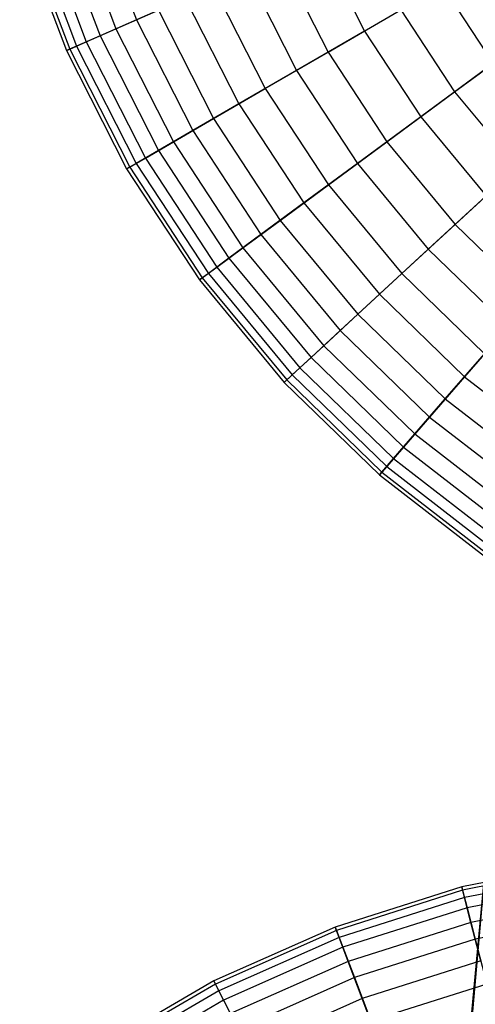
# Model space of a CAD drawing. Extents: x 0.2 to 44.2, y -21.9 to 24.
# Tile 124 of 239: x 2.5 to 4.8, y 1.5 to 6.4. Entities that reach past the tile are written whole.
import ezdxf

# ---------------------------------------------------------------- set-up
doc = ezdxf.new("R2010")
doc.units = 0
doc.header["$LTSCALE"] = 2.54
doc.layers.get('0').update_dxf_attribs({"color": 13, "linetype": 'CONTINUOUS'})

# ---------------------------------------------------------------- blocks, each defined once
blk = doc.blocks.new('KARO-10934_STL')
at = {"color": 0}
for p, q in [((4.8789, 2.5899, 126.1525), (4.6986, 0.6574, 126.1525)), ((4.8789, 2.5899, 124.285), (4.6986, 0.6574, 126.1525)), ((4.8789, 2.5899, 126.1525), (4.6986, 0.6574, 126.1525)), ((4.8789, 2.5899, 124.285), (4.6986, 0.6574, 126.1525)), ((4.7099, 0.6569, 126.2098), (4.8789, 2.5899, 126.1525)), ((4.7099, 0.6569, 126.2098), (4.8789, 2.5899, 126.1525))]:
    blk.add_line(p, q, dxfattribs=at)
blk = doc.blocks.new('GRUPUJ_1')
at = {"color": 0}
for p, q in [((2.5585, 28.8601, 7.784), (2.7808, 28.2694, 7.784)), ((2.5585, 28.8601, 7.784), (2.7808, 28.2694, 7.784)), ((2.6646, 28.8935, 3.8917), (2.8826, 28.3143, 3.8917)), ((2.6646, 28.8935, 3.8917), (2.8826, 28.3143, 3.8917)), ((2.4045, 28.8117, 7.1435), (2.6331, 28.2043, 7.1435)), ((2.4045, 28.8117, 7.1435), (2.6331, 28.2043, 7.1435)), ((2.476, 28.8342, 4.522), (2.7016, 28.2345, 4.522)), ((2.476, 28.8342, 4.522), (2.7016, 28.2345, 4.522)), ((2.302, 28.7794, 5.8286), (2.5347, 28.161, 5.8286)), ((2.302, 28.7794, 5.8286), (2.5347, 28.161, 5.8286)), ((2.3187, 28.7847, 6.489), (2.5507, 28.168, 6.489)), ((2.3187, 28.7847, 6.489), (2.5507, 28.168, 6.489)), ((2.3546, 28.796, 5.1703), (2.5852, 28.1832, 5.1703)), ((2.3546, 28.796, 5.1703), (2.5852, 28.1832, 5.1703)), ((3.7868, 28.7126, 2.183), (4.0178, 28.2579, 2.183)), ((3.7868, 28.7126, 2.183), (4.0178, 28.2579, 2.183)), ((3.5942, 28.6278, 9.5464), (3.8358, 28.1524, 9.5464)), ((3.5942, 28.6278, 9.5464), (3.8358, 28.1524, 9.5464)), ((3.4285, 28.5548, 2.715), (3.679, 28.0616, 2.715)), ((3.4285, 28.5548, 2.715), (3.679, 28.0616, 2.715)), ((3.2643, 28.4824, 8.9929), (3.5238, 27.9716, 8.9929)), ((3.2643, 28.4824, 8.9929), (3.5238, 27.9716, 8.9929)), ((4.4052, 28.4824, 1.6972), (4.0178, 28.2579, 2.183)), ((4.4052, 28.4824, 1.6972), (4.0178, 28.2579, 2.183)), ((4.4052, 28.4824, 1.6972), (4.6578, 28.0971, 1.6972)), ((4.4052, 28.4824, 1.6972), (4.6578, 28.0971, 1.6972)), ((3.1258, 28.4214, 3.2869), (2.8826, 28.3143, 3.8917)), ((3.1258, 28.4214, 3.2869), (2.8826, 28.3143, 3.8917)), ((3.1258, 28.4214, 3.2869), (3.3929, 27.8958, 3.2869)), ((3.1258, 28.4214, 3.2869), (3.3929, 27.8958, 3.2869)), ((2.7808, 28.2694, 7.784), (2.992, 28.3625, 8.403)), ((2.7808, 28.2694, 7.784), (2.992, 28.3625, 8.403)), ((2.992, 28.3625, 8.403), (3.2664, 27.8225, 8.403)), ((2.992, 28.3625, 8.403), (3.2664, 27.8225, 8.403)), ((3.8358, 28.1524, 9.5464), (4.1985, 28.3626, 10.057)), ((3.8358, 28.1524, 9.5464), (4.1985, 28.3626, 10.057)), ((4.1985, 28.3626, 10.057), (4.4655, 27.9553, 10.057)), ((4.1985, 28.3626, 10.057), (4.4655, 27.9553, 10.057)), ((2.6331, 28.2043, 7.1435), (2.7808, 28.2694, 7.784)), ((2.6331, 28.2043, 7.1435), (2.7808, 28.2694, 7.784)), ((2.8826, 28.3143, 3.8917), (2.7016, 28.2345, 4.522)), ((2.8826, 28.3143, 3.8917), (2.7016, 28.2345, 4.522)), ((2.7808, 28.2694, 7.784), (3.0667, 27.7067, 7.784)), ((2.7808, 28.2694, 7.784), (3.0667, 27.7067, 7.784)), ((2.8826, 28.3143, 3.8917), (3.1629, 27.7625, 3.8917)), ((2.8826, 28.3143, 3.8917), (3.1629, 27.7625, 3.8917)), ((2.7016, 28.2345, 4.522), (2.5852, 28.1832, 5.1703)), ((2.7016, 28.2345, 4.522), (2.5852, 28.1832, 5.1703)), ((2.7016, 28.2345, 4.522), (2.9918, 27.6634, 4.522)), ((2.7016, 28.2345, 4.522), (2.9918, 27.6634, 4.522)), ((4.0178, 28.2579, 2.183), (3.679, 28.0616, 2.715)), ((4.0178, 28.2579, 2.183), (3.679, 28.0616, 2.715)), ((4.0178, 28.2579, 2.183), (4.2975, 27.8314, 2.183)), ((4.0178, 28.2579, 2.183), (4.2975, 27.8314, 2.183)), ((4.4655, 27.9553, 10.057), (4.846, 28.236, 10.5184)), ((4.4655, 27.9553, 10.057), (4.846, 28.236, 10.5184)), ((2.5852, 28.1832, 5.1703), (2.5347, 28.161, 5.8286)), ((2.5852, 28.1832, 5.1703), (2.5347, 28.161, 5.8286)), ((2.5507, 28.168, 6.489), (2.6331, 28.2043, 7.1435)), ((2.5507, 28.168, 6.489), (2.6331, 28.2043, 7.1435)), ((2.5852, 28.1832, 5.1703), (2.8818, 27.5996, 5.1703)), ((2.5852, 28.1832, 5.1703), (2.8818, 27.5996, 5.1703)), ((2.6331, 28.2043, 7.1435), (2.927, 27.6258, 7.1435)), ((2.6331, 28.2043, 7.1435), (2.927, 27.6258, 7.1435)), ((2.5347, 28.161, 5.8286), (2.5507, 28.168, 6.489)), ((2.5347, 28.161, 5.8286), (2.5507, 28.168, 6.489)), ((2.5347, 28.161, 5.8286), (2.834, 27.5719, 5.8286)), ((2.5347, 28.161, 5.8286), (2.834, 27.5719, 5.8286)), ((2.5507, 28.168, 6.489), (2.8492, 27.5807, 6.489)), ((2.5507, 28.168, 6.489), (2.8492, 27.5807, 6.489)), ((3.5238, 27.9716, 8.9929), (3.8358, 28.1524, 9.5464)), ((3.5238, 27.9716, 8.9929), (3.8358, 28.1524, 9.5464)), ((3.8358, 28.1524, 9.5464), (4.1281, 27.7065, 9.5464)), ((3.8358, 28.1524, 9.5464), (4.1281, 27.7065, 9.5464)), ((4.6578, 28.0971, 1.6972), (4.2975, 27.8314, 2.183)), ((4.6578, 28.0971, 1.6972), (4.2975, 27.8314, 2.183)), ((3.679, 28.0616, 2.715), (3.3929, 27.8958, 3.2869)), ((3.679, 28.0616, 2.715), (3.3929, 27.8958, 3.2869)), ((3.679, 28.0616, 2.715), (3.9824, 27.599, 2.715)), ((3.679, 28.0616, 2.715), (3.9824, 27.599, 2.715)), ((3.2664, 27.8225, 8.403), (3.5238, 27.9716, 8.9929)), ((3.2664, 27.8225, 8.403), (3.5238, 27.9716, 8.9929)), ((3.5238, 27.9716, 8.9929), (3.838, 27.4925, 8.9929)), ((3.5238, 27.9716, 8.9929), (3.838, 27.4925, 8.9929)), ((4.1281, 27.7065, 9.5464), (4.4655, 27.9553, 10.057)), ((4.1281, 27.7065, 9.5464), (4.4655, 27.9553, 10.057)), ((4.4655, 27.9553, 10.057), (4.7758, 27.5799, 10.057)), ((4.4655, 27.9553, 10.057), (4.7758, 27.5799, 10.057)), ((3.3929, 27.8958, 3.2869), (3.1629, 27.7625, 3.8917)), ((3.3929, 27.8958, 3.2869), (3.1629, 27.7625, 3.8917)), ((3.3929, 27.8958, 3.2869), (3.7162, 27.4027, 3.2869)), ((3.3929, 27.8958, 3.2869), (3.7162, 27.4027, 3.2869)), ((4.2975, 27.8314, 2.183), (3.9824, 27.599, 2.715)), ((4.2975, 27.8314, 2.183), (3.9824, 27.599, 2.715)), ((4.2975, 27.8314, 2.183), (4.6224, 27.4382, 2.183)), ((4.2975, 27.8314, 2.183), (4.6224, 27.4382, 2.183)), ((3.0667, 27.7067, 7.784), (3.2664, 27.8225, 8.403)), ((3.0667, 27.7067, 7.784), (3.2664, 27.8225, 8.403)), ((3.2664, 27.8225, 8.403), (3.5985, 27.3159, 8.403)), ((3.2664, 27.8225, 8.403), (3.5985, 27.3159, 8.403)), ((3.1629, 27.7625, 3.8917), (2.9918, 27.6634, 4.522)), ((3.1629, 27.7625, 3.8917), (2.9918, 27.6634, 4.522)), ((3.1629, 27.7625, 3.8917), (3.5023, 27.2449, 3.8917)), ((3.1629, 27.7625, 3.8917), (3.5023, 27.2449, 3.8917)), ((2.927, 27.6258, 7.1435), (3.0667, 27.7067, 7.784)), ((2.927, 27.6258, 7.1435), (3.0667, 27.7067, 7.784)), ((3.0667, 27.7067, 7.784), (3.4128, 27.1789, 7.784)), ((3.0667, 27.7067, 7.784), (3.4128, 27.1789, 7.784)), ((3.838, 27.4925, 8.9929), (4.1281, 27.7065, 9.5464)), ((3.838, 27.4925, 8.9929), (4.1281, 27.7065, 9.5464)), ((4.1281, 27.7065, 9.5464), (4.4678, 27.2955, 9.5464)), ((4.1281, 27.7065, 9.5464), (4.4678, 27.2955, 9.5464)), ((2.9918, 27.6634, 4.522), (2.8818, 27.5996, 5.1703)), ((2.9918, 27.6634, 4.522), (2.8818, 27.5996, 5.1703)), ((2.9918, 27.6634, 4.522), (3.3431, 27.1276, 4.522)), ((2.9918, 27.6634, 4.522), (3.3431, 27.1276, 4.522)), ((2.8818, 27.5996, 5.1703), (2.834, 27.5719, 5.8286)), ((2.8818, 27.5996, 5.1703), (2.834, 27.5719, 5.8286)), ((2.8492, 27.5807, 6.489), (2.927, 27.6258, 7.1435)), ((2.8492, 27.5807, 6.489), (2.927, 27.6258, 7.1435)), ((2.8818, 27.5996, 5.1703), (3.2407, 27.052, 5.1703)), ((2.8818, 27.5996, 5.1703), (3.2407, 27.052, 5.1703)), ((2.927, 27.6258, 7.1435), (3.2829, 27.0831, 7.1435)), ((2.927, 27.6258, 7.1435), (3.2829, 27.0831, 7.1435)), ((3.9824, 27.599, 2.715), (3.7162, 27.4027, 3.2869)), ((3.9824, 27.599, 2.715), (3.7162, 27.4027, 3.2869)), ((3.9824, 27.599, 2.715), (4.3347, 27.1726, 2.715)), ((3.9824, 27.599, 2.715), (4.3347, 27.1726, 2.715)), ((2.834, 27.5719, 5.8286), (2.8492, 27.5807, 6.489)), ((2.834, 27.5719, 5.8286), (2.8492, 27.5807, 6.489)), ((2.834, 27.5719, 5.8286), (3.1963, 27.0193, 5.8286)), ((2.834, 27.5719, 5.8286), (3.1963, 27.0193, 5.8286)), ((2.8492, 27.5807, 6.489), (3.2104, 27.0297, 6.489)), ((2.8492, 27.5807, 6.489), (3.2104, 27.0297, 6.489)), ((4.4678, 27.2955, 9.5464), (4.7758, 27.5799, 10.057)), ((4.4678, 27.2955, 9.5464), (4.7758, 27.5799, 10.057)), ((3.5985, 27.3159, 8.403), (3.838, 27.4925, 8.9929)), ((3.5985, 27.3159, 8.403), (3.838, 27.4925, 8.9929)), ((3.838, 27.4925, 8.9929), (4.2029, 27.0508, 8.9929)), ((3.838, 27.4925, 8.9929), (4.2029, 27.0508, 8.9929)), ((4.6224, 27.4382, 2.183), (4.3347, 27.1726, 2.715)), ((4.6224, 27.4382, 2.183), (4.3347, 27.1726, 2.715)), ((3.7162, 27.4027, 3.2869), (3.5023, 27.2449, 3.8917)), ((3.7162, 27.4027, 3.2869), (3.5023, 27.2449, 3.8917)), ((3.7162, 27.4027, 3.2869), (4.0918, 26.9482, 3.2869)), ((3.7162, 27.4027, 3.2869), (4.0918, 26.9482, 3.2869)), ((3.4128, 27.1789, 7.784), (3.5985, 27.3159, 8.403)), ((3.4128, 27.1789, 7.784), (3.5985, 27.3159, 8.403)), ((3.5985, 27.3159, 8.403), (3.9844, 26.849, 8.403)), ((3.5985, 27.3159, 8.403), (3.9844, 26.849, 8.403)), ((4.2029, 27.0508, 8.9929), (4.4678, 27.2955, 9.5464)), ((4.2029, 27.0508, 8.9929), (4.4678, 27.2955, 9.5464)), ((4.4678, 27.2955, 9.5464), (4.8506, 26.9243, 9.5464)), ((4.4678, 27.2955, 9.5464), (4.8506, 26.9243, 9.5464)), ((3.5023, 27.2449, 3.8917), (3.3431, 27.1276, 4.522)), ((3.5023, 27.2449, 3.8917), (3.3431, 27.1276, 4.522)), ((3.5023, 27.2449, 3.8917), (3.8965, 26.7678, 3.8917)), ((3.5023, 27.2449, 3.8917), (3.8965, 26.7678, 3.8917)), ((3.2829, 27.0831, 7.1435), (3.4128, 27.1789, 7.784)), ((3.2829, 27.0831, 7.1435), (3.4128, 27.1789, 7.784)), ((3.4128, 27.1789, 7.784), (3.8148, 26.6924, 7.784)), ((3.4128, 27.1789, 7.784), (3.8148, 26.6924, 7.784)), ((4.3347, 27.1726, 2.715), (4.0918, 26.9482, 3.2869)), ((4.3347, 27.1726, 2.715), (4.0918, 26.9482, 3.2869)), ((4.3347, 27.1726, 2.715), (4.7319, 26.7875, 2.715)), ((4.3347, 27.1726, 2.715), (4.7319, 26.7875, 2.715)), ((3.3431, 27.1276, 4.522), (3.2407, 27.052, 5.1703)), ((3.3431, 27.1276, 4.522), (3.2407, 27.052, 5.1703)), ((3.3431, 27.1276, 4.522), (3.7512, 26.6337, 4.522)), ((3.3431, 27.1276, 4.522), (3.7512, 26.6337, 4.522)), ((3.2407, 27.052, 5.1703), (3.1963, 27.0193, 5.8286)), ((3.2407, 27.052, 5.1703), (3.1963, 27.0193, 5.8286)), ((3.2104, 27.0297, 6.489), (3.2829, 27.0831, 7.1435)), ((3.2104, 27.0297, 6.489), (3.2829, 27.0831, 7.1435)), ((3.2407, 27.052, 5.1703), (3.6578, 26.5473, 5.1703)), ((3.2407, 27.052, 5.1703), (3.6578, 26.5473, 5.1703)), ((3.2829, 27.0831, 7.1435), (3.6962, 26.5828, 7.1435)), ((3.2829, 27.0831, 7.1435), (3.6962, 26.5828, 7.1435)), ((3.9844, 26.849, 8.403), (4.2029, 27.0508, 8.9929)), ((3.9844, 26.849, 8.403), (4.2029, 27.0508, 8.9929)), ((4.2029, 27.0508, 8.9929), (4.6143, 26.652, 8.9929)), ((4.2029, 27.0508, 8.9929), (4.6143, 26.652, 8.9929)), ((3.1963, 27.0193, 5.8286), (3.2104, 27.0297, 6.489)), ((3.1963, 27.0193, 5.8286), (3.2104, 27.0297, 6.489)), ((3.1963, 27.0193, 5.8286), (3.6172, 26.5099, 5.8286)), ((3.1963, 27.0193, 5.8286), (3.6172, 26.5099, 5.8286)), ((3.2104, 27.0297, 6.489), (3.6301, 26.5218, 6.489)), ((3.2104, 27.0297, 6.489), (3.6301, 26.5218, 6.489)), ((4.0918, 26.9482, 3.2869), (3.8965, 26.7678, 3.8917)), ((4.0918, 26.9482, 3.2869), (3.8965, 26.7678, 3.8917)), ((4.0918, 26.9482, 3.2869), (4.5151, 26.5377, 3.2869)), ((4.0918, 26.9482, 3.2869), (4.5151, 26.5377, 3.2869)), ((3.8148, 26.6924, 7.784), (3.9844, 26.849, 8.403)), ((3.8148, 26.6924, 7.784), (3.9844, 26.849, 8.403)), ((3.9844, 26.849, 8.403), (4.4192, 26.4273, 8.403)), ((3.9844, 26.849, 8.403), (4.4192, 26.4273, 8.403)), ((3.8965, 26.7678, 3.8917), (3.7512, 26.6337, 4.522)), ((3.8965, 26.7678, 3.8917), (3.7512, 26.6337, 4.522)), ((3.8965, 26.7678, 3.8917), (4.3408, 26.337, 3.8917)), ((3.8965, 26.7678, 3.8917), (4.3408, 26.337, 3.8917)), ((4.7319, 26.7875, 2.715), (4.5151, 26.5377, 3.2869)), ((4.7319, 26.7875, 2.715), (4.5151, 26.5377, 3.2869)), ((3.6962, 26.5828, 7.1435), (3.8148, 26.6924, 7.784)), ((3.6962, 26.5828, 7.1435), (3.8148, 26.6924, 7.784)), ((3.8148, 26.6924, 7.784), (4.2679, 26.253, 7.784)), ((3.8148, 26.6924, 7.784), (4.2679, 26.253, 7.784)), ((4.4192, 26.4273, 8.403), (4.6143, 26.652, 8.9929)), ((4.4192, 26.4273, 8.403), (4.6143, 26.652, 8.9929)), ((3.7512, 26.6337, 4.522), (3.6578, 26.5473, 5.1703)), ((3.7512, 26.6337, 4.522), (3.6578, 26.5473, 5.1703)), ((3.7512, 26.6337, 4.522), (4.2112, 26.1877, 4.522)), ((3.7512, 26.6337, 4.522), (4.2112, 26.1877, 4.522)), ((3.6301, 26.5218, 6.489), (3.6962, 26.5828, 7.1435)), ((3.6301, 26.5218, 6.489), (3.6962, 26.5828, 7.1435)), ((3.6962, 26.5828, 7.1435), (4.1621, 26.1311, 7.1435)), ((3.6962, 26.5828, 7.1435), (4.1621, 26.1311, 7.1435)), ((3.6578, 26.5473, 5.1703), (3.6172, 26.5099, 5.8286)), ((3.6578, 26.5473, 5.1703), (3.6172, 26.5099, 5.8286)), ((3.6172, 26.5099, 5.8286), (3.6301, 26.5218, 6.489)), ((3.6172, 26.5099, 5.8286), (3.6301, 26.5218, 6.489)), ((3.6172, 26.5099, 5.8286), (4.0916, 26.0499, 5.8286)), ((3.6172, 26.5099, 5.8286), (4.0916, 26.0499, 5.8286)), ((3.6301, 26.5218, 6.489), (4.1031, 26.0631, 6.489)), ((3.6301, 26.5218, 6.489), (4.1031, 26.0631, 6.489)), ((3.6578, 26.5473, 5.1703), (4.1278, 26.0916, 5.1703)), ((3.6578, 26.5473, 5.1703), (4.1278, 26.0916, 5.1703)), ((4.5151, 26.5377, 3.2869), (4.3408, 26.337, 3.8917)), ((4.5151, 26.5377, 3.2869), (4.3408, 26.337, 3.8917)), ((4.5151, 26.5377, 3.2869), (4.981, 26.1764, 3.2869)), ((4.5151, 26.5377, 3.2869), (4.981, 26.1764, 3.2869)), ((4.2679, 26.253, 7.784), (4.4192, 26.4273, 8.403)), ((4.2679, 26.253, 7.784), (4.4192, 26.4273, 8.403)), ((4.4192, 26.4273, 8.403), (4.8978, 26.0561, 8.403)), ((4.4192, 26.4273, 8.403), (4.8978, 26.0561, 8.403)), ((4.3408, 26.337, 3.8917), (4.2112, 26.1877, 4.522)), ((4.3408, 26.337, 3.8917), (4.2112, 26.1877, 4.522)), ((4.3408, 26.337, 3.8917), (4.8298, 25.9577, 3.8917)), ((4.3408, 26.337, 3.8917), (4.8298, 25.9577, 3.8917)), ((4.1621, 26.1311, 7.1435), (4.2679, 26.253, 7.784)), ((4.1621, 26.1311, 7.1435), (4.2679, 26.253, 7.784)), ((4.2679, 26.253, 7.784), (4.7666, 25.8661, 7.784)), ((4.2679, 26.253, 7.784), (4.7666, 25.8661, 7.784)), ((4.2112, 26.1877, 4.522), (4.1278, 26.0916, 5.1703)), ((4.2112, 26.1877, 4.522), (4.1278, 26.0916, 5.1703)), ((4.2112, 26.1877, 4.522), (4.7174, 25.795, 4.522)), ((4.2112, 26.1877, 4.522), (4.7174, 25.795, 4.522)), ((4.1031, 26.0631, 6.489), (4.1621, 26.1311, 7.1435)), ((4.1031, 26.0631, 6.489), (4.1621, 26.1311, 7.1435)), ((4.1621, 26.1311, 7.1435), (4.6749, 25.7333, 7.1435)), ((4.1621, 26.1311, 7.1435), (4.6749, 25.7333, 7.1435)), ((4.1278, 26.0916, 5.1703), (4.0916, 26.0499, 5.8286)), ((4.1278, 26.0916, 5.1703), (4.0916, 26.0499, 5.8286)), ((4.0916, 26.0499, 5.8286), (4.1031, 26.0631, 6.489)), ((4.0916, 26.0499, 5.8286), (4.1031, 26.0631, 6.489)), ((4.1031, 26.0631, 6.489), (4.6237, 25.6593, 6.489)), ((4.1031, 26.0631, 6.489), (4.6237, 25.6593, 6.489)), ((4.1278, 26.0916, 5.1703), (4.6451, 25.6903, 5.1703)), ((4.1278, 26.0916, 5.1703), (4.6451, 25.6903, 5.1703)), ((4.0916, 26.0499, 5.8286), (4.6137, 25.6449, 5.8286)), ((4.0916, 26.0499, 5.8286), (4.6137, 25.6449, 5.8286)), ((5.1492, 24.1289, 39.8286), (4.5012, 23.9995, 39.8286)), ((5.1492, 24.1289, 39.8286), (4.5012, 23.9995, 39.8286)), ((5.1516, 24.1115, 40.489), (4.5055, 23.9826, 40.489)), ((5.1516, 24.1115, 40.489), (4.5055, 23.9826, 40.489)), ((5.157, 24.0742, 39.1703), (4.5149, 23.9461, 39.1703)), ((5.157, 24.0742, 39.1703), (4.5149, 23.9461, 39.1703)), ((5.1644, 24.0224, 41.1435), (4.528, 23.8954, 41.1435)), ((5.1644, 24.0224, 41.1435), (4.528, 23.8954, 41.1435)), ((4.5012, 23.9995, 39.8286), (3.8713, 23.7997, 39.8286)), ((4.5012, 23.9995, 39.8286), (3.8713, 23.7997, 39.8286)), ((4.5055, 23.9826, 40.489), (3.8775, 23.7833, 40.489)), ((4.5055, 23.9826, 40.489), (3.8775, 23.7833, 40.489)), ((4.5012, 23.9995, 39.8286), (4.5055, 23.9826, 40.489)), ((4.5012, 23.9995, 39.8286), (4.5055, 23.9826, 40.489)), ((4.5149, 23.9461, 39.1703), (4.5012, 23.9995, 39.8286)), ((4.5149, 23.9461, 39.1703), (4.5012, 23.9995, 39.8286)), ((4.5055, 23.9826, 40.489), (4.528, 23.8954, 41.1435)), ((4.5055, 23.9826, 40.489), (4.528, 23.8954, 41.1435)), ((4.5149, 23.9461, 39.1703), (3.8909, 23.748, 39.1703)), ((4.5149, 23.9461, 39.1703), (3.8909, 23.748, 39.1703)), ((4.5467, 23.8229, 38.522), (4.5149, 23.9461, 39.1703)), ((4.5467, 23.8229, 38.522), (4.5149, 23.9461, 39.1703)), ((5.175, 23.9483, 38.522), (4.5467, 23.8229, 38.522)), ((5.175, 23.9483, 38.522), (4.5467, 23.8229, 38.522)), ((4.528, 23.8954, 41.1435), (3.9094, 23.6991, 41.1435)), ((4.528, 23.8954, 41.1435), (3.9094, 23.6991, 41.1435)), ((4.528, 23.8954, 41.1435), (4.5682, 23.7391, 41.784)), ((4.528, 23.8954, 41.1435), (4.5682, 23.7391, 41.784)), ((5.1872, 23.8627, 41.784), (4.5682, 23.7391, 41.784)), ((5.1872, 23.8627, 41.784), (4.5682, 23.7391, 41.784)), ((4.5467, 23.8229, 38.522), (3.936, 23.6291, 38.522)), ((4.5467, 23.8229, 38.522), (3.936, 23.6291, 38.522)), ((4.596, 23.6314, 37.8917), (4.5467, 23.8229, 38.522)), ((4.596, 23.6314, 37.8917), (4.5467, 23.8229, 38.522)), ((3.8713, 23.7997, 39.8286), (3.2673, 23.5317, 39.8286)), ((3.8713, 23.7997, 39.8286), (3.2673, 23.5317, 39.8286)), ((3.8775, 23.7833, 40.489), (3.2753, 23.5161, 40.489)), ((3.8775, 23.7833, 40.489), (3.2753, 23.5161, 40.489)), ((3.8713, 23.7997, 39.8286), (3.8775, 23.7833, 40.489)), ((3.8713, 23.7997, 39.8286), (3.8775, 23.7833, 40.489)), ((3.8909, 23.748, 39.1703), (3.8713, 23.7997, 39.8286)), ((3.8909, 23.748, 39.1703), (3.8713, 23.7997, 39.8286)), ((3.8775, 23.7833, 40.489), (3.9094, 23.6991, 41.1435)), ((3.8775, 23.7833, 40.489), (3.9094, 23.6991, 41.1435)), ((3.8909, 23.748, 39.1703), (3.2924, 23.4826, 39.1703)), ((3.8909, 23.748, 39.1703), (3.2924, 23.4826, 39.1703)), ((3.936, 23.6291, 38.522), (3.8909, 23.748, 39.1703)), ((3.936, 23.6291, 38.522), (3.8909, 23.748, 39.1703)), ((4.5682, 23.7391, 41.784), (3.9667, 23.5482, 41.784)), ((4.5682, 23.7391, 41.784), (3.9667, 23.5482, 41.784)), ((4.5682, 23.7391, 41.784), (4.6258, 23.5155, 42.403)), ((4.5682, 23.7391, 41.784), (4.6258, 23.5155, 42.403)), ((3.9094, 23.6991, 41.1435), (3.3162, 23.436, 41.1435)), ((3.9094, 23.6991, 41.1435), (3.3162, 23.436, 41.1435)), ((3.9094, 23.6991, 41.1435), (3.9667, 23.5482, 41.784)), ((3.9094, 23.6991, 41.1435), (3.9667, 23.5482, 41.784)), ((3.936, 23.6291, 38.522), (3.3503, 23.3693, 38.522)), ((3.936, 23.6291, 38.522), (3.3503, 23.3693, 38.522)), ((4.0061, 23.4442, 37.8917), (3.936, 23.6291, 38.522)), ((4.0061, 23.4442, 37.8917), (3.936, 23.6291, 38.522)), ((4.596, 23.6314, 37.8917), (4.0061, 23.4442, 37.8917)), ((4.596, 23.6314, 37.8917), (4.0061, 23.4442, 37.8917)), ((3.2673, 23.5317, 39.8286), (2.6964, 23.199, 39.8286)), ((3.2673, 23.5317, 39.8286), (2.6964, 23.199, 39.8286)), ((3.2753, 23.5161, 40.489), (2.706, 23.1843, 40.489)), ((3.2753, 23.5161, 40.489), (2.706, 23.1843, 40.489)), ((3.2673, 23.5317, 39.8286), (3.2753, 23.5161, 40.489)), ((3.2673, 23.5317, 39.8286), (3.2753, 23.5161, 40.489)), ((3.2924, 23.4826, 39.1703), (3.2673, 23.5317, 39.8286)), ((3.2924, 23.4826, 39.1703), (3.2673, 23.5317, 39.8286)), ((3.2753, 23.5161, 40.489), (3.3162, 23.436, 41.1435)), ((3.2753, 23.5161, 40.489), (3.3162, 23.436, 41.1435)), ((3.9667, 23.5482, 41.784), (3.3897, 23.2923, 41.784)), ((3.9667, 23.5482, 41.784), (3.3897, 23.2923, 41.784)), ((3.9667, 23.5482, 41.784), (4.0485, 23.3323, 42.403)), ((3.9667, 23.5482, 41.784), (4.0485, 23.3323, 42.403)), ((4.6258, 23.5155, 42.403), (4.0485, 23.3323, 42.403)), ((4.6258, 23.5155, 42.403), (4.0485, 23.3323, 42.403)), ((3.2924, 23.4826, 39.1703), (2.7268, 23.1529, 39.1703)), ((3.2924, 23.4826, 39.1703), (2.7268, 23.1529, 39.1703)), ((3.3503, 23.3693, 38.522), (3.2924, 23.4826, 39.1703)), ((3.3503, 23.3693, 38.522), (3.2924, 23.4826, 39.1703)), ((3.3162, 23.436, 41.1435), (2.7556, 23.1092, 41.1435)), ((3.3162, 23.436, 41.1435), (2.7556, 23.1092, 41.1435)), ((3.3162, 23.436, 41.1435), (3.3897, 23.2923, 41.784)), ((3.3162, 23.436, 41.1435), (3.3897, 23.2923, 41.784)), ((4.0061, 23.4442, 37.8917), (3.4404, 23.1932, 37.8917)), ((4.0061, 23.4442, 37.8917), (3.4404, 23.1932, 37.8917)), ((4.1003, 23.1956, 37.2869), (4.0061, 23.4442, 37.8917)), ((4.1003, 23.1956, 37.2869), (4.0061, 23.4442, 37.8917))]:
    blk.add_line(p, q, dxfattribs=at)
blk = doc.blocks.new('GRUPUJ_3')
at = {"color": 0}
for name, p in [('GRUPUJ_1', (0, 0)), ('KARO-10934_STL', (-0.2222, 21.9402, -1.2505))]:
    blk.add_blockref(name, p, dxfattribs=at)

msp = doc.modelspace()

# ---------------------------------------------------------------- block references
at = {"color": 0}
msp.add_blockref('GRUPUJ_3', (0.2222, -21.9402, 1.2505), dxfattribs=at)

doc.saveas('drawing.dxf')
